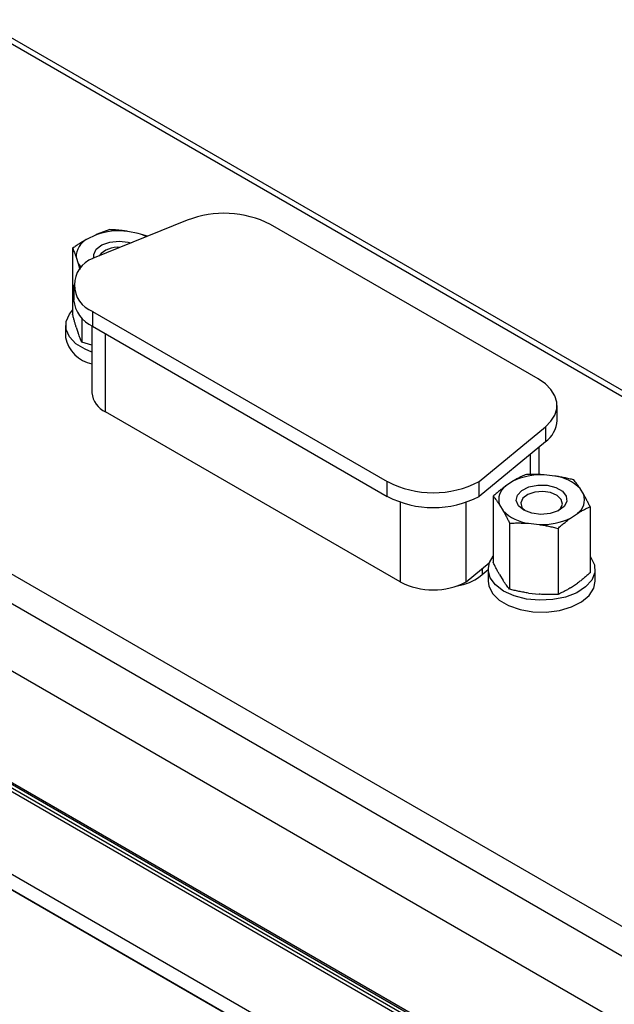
# Model space of a CAD drawing. Header units: inches. Extents: x 5.2 to 30.7, y 2.4 to 19.4.
# Tile 48 of 49: x 26.5 to 27.8, y 17.3 to 19.4. Entities that reach past the tile are written whole.
import ezdxf

# ---------------------------------------------------------------- set-up
doc = ezdxf.new("R2010")
doc.units = ezdxf.units.IN
doc.header["$MEASUREMENT"] = 0

msp = doc.modelspace()

# ---------------------------------------------------------------- linework, layer by layer
at = {"color": 7, "linetype": 'Continuous', "lineweight": 25}
for p, q in [((29.2377, 17.8076), (26.4117, 19.439)), ((29.1977, 17.8171), (26.4117, 19.4255)), ((26.8671, 18.9988), (26.6594, 18.9148)), ((27.6374, 18.6502), (27.0496, 18.9895)), ((26.6653, 18.9662), (26.6471, 18.9572)), ((26.7596, 18.9696), (26.7369, 18.9741)), ((26.7798, 18.9635), (26.7596, 18.9696)), ((26.6153, 18.9372), (26.6153, 18.7922)), ((26.6232, 18.9174), (26.6277, 18.9038)), ((26.6277, 18.9038), (26.6315, 18.8905)), ((26.6177, 18.8566), (26.6177, 18.824)), ((25.4041, 18.8438), (28.1901, 17.2355)), ((28.1901, 17.1701), (25.3475, 18.8111)), ((26.6594, 18.7985), (27.3064, 18.425)), ((26.6594, 18.7985), (26.6594, 18.7658)), ((26.6, 18.7676), (26.6, 18.7415)), ((26.6232, 18.7643), (26.6277, 18.7507)), ((26.6356, 18.784), (26.6356, 18.7309)), ((26.6577, 18.7668), (26.6577, 18.6198)), ((26.6594, 18.7658), (27.3064, 18.3923)), ((25.2273, 18.7335), (28.3103, 16.9538)), ((26.6577, 18.7242), (26.6356, 18.7309)), ((27.6792, 18.5594), (27.6792, 18.5921)), ((27.3347, 18.2045), (26.6877, 18.578)), ((27.5079, 18.425), (27.6534, 18.5449)), ((27.6534, 18.5449), (27.6534, 18.5122)), ((27.6534, 18.5122), (27.5079, 18.3923)), ((25.2273, 18.4886), (28.3103, 16.7088)), ((27.6396, 18.4398), (27.6396, 18.5008)), ((27.6743, 18.4371), (27.6507, 18.4397)), ((25.3334, 18.4233), (28.2042, 16.7659)), ((27.3064, 18.3923), (27.3064, 18.425)), ((27.5079, 18.3923), (27.5079, 18.425)), ((27.5819, 18.4257), (27.5662, 18.4151)), ((28.1894, 16.7582), (25.3326, 18.4073)), ((28.1964, 16.7623), (25.3397, 18.4114)), ((27.7377, 18.3966), (27.7297, 18.4097)), ((27.4796, 18.2045), (27.4796, 18.3796)), ((27.5388, 18.3926), (27.5388, 18.2477)), ((27.5528, 18.3738), (27.5608, 18.3607)), ((27.7086, 18.3447), (27.7242, 18.3552)), ((27.7516, 18.3696), (27.7516, 18.2247)), ((27.5748, 18.3337), (27.5748, 18.1887)), ((27.6162, 18.3333), (27.6398, 18.3307)), ((27.6812, 18.3222), (27.6812, 18.1772)), ((27.4796, 18.2045), (27.5303, 18.2463)), ((27.51, 18.2171), (27.5277, 18.2317)), ((27.5277, 18.2321), (27.5277, 18.206)), ((27.7627, 18.206), (27.7627, 18.2321)), ((27.5528, 18.2207), (27.5608, 18.2076)), ((27.7086, 18.1916), (27.7242, 18.2021)), ((27.6162, 18.1802), (27.6398, 18.1776)), ((28.0148, 16.6774), (25.505, 18.1262)), ((25.505, 18.0927), (28.0148, 16.6438)), ((25.5057, 18.0931), (28.0155, 16.6442))]:
    msp.add_line(p, q, dxfattribs=at)
at = {"color": 1, "linetype": 'Continuous', "lineweight": 25}
for p, q in [((26.6877, 18.578), (26.6877, 18.7495)), ((27.6211, 18.4399), (27.6211, 18.4856)), ((27.3347, 18.3796), (27.3347, 18.2045)), ((27.5148, 18.2334), (27.5148, 18.221))]:
    msp.add_line(p, q, dxfattribs=at)
at = {"color": 7, "linetype": 'Continuous', "lineweight": 25, "flags": 128}
for points in [[(26.6623, 18.916), (26.6619, 18.9236), (26.6674, 18.935), (26.6797, 18.9445), (26.6971, 18.9508), (26.7173, 18.953), (26.7375, 18.9509), (26.7442, 18.9491)], [(26.6277, 18.9038), (26.631, 18.8987), (26.6341, 18.895)], [(26.6577, 18.7093), (26.6427, 18.7154), (26.6225, 18.7277), (26.6083, 18.7426), (26.6009, 18.7591), (26.6009, 18.7761), (26.6082, 18.7926), (26.6153, 18.8011)], [(27.6534, 18.5449), (27.6658, 18.5573), (27.6743, 18.5708), (27.6786, 18.5849), (27.6786, 18.5992), (27.6743, 18.6133), (27.6658, 18.6268), (27.6534, 18.6392), (27.6374, 18.6502)], [(27.6638, 18.3548), (27.6435, 18.353), (27.6235, 18.3555), (27.6063, 18.362), (27.5945, 18.3717), (27.5895, 18.3832), (27.592, 18.395), (27.6017, 18.4054), (27.6173, 18.4131), (27.6367, 18.417), (27.6572, 18.4167), (27.6761, 18.4121), (27.6908, 18.4038), (27.6994, 18.393), (27.7007, 18.3812), (27.6944, 18.3699), (27.6816, 18.3607), (27.6638, 18.3548)], [(27.6808, 18.3604), (27.6866, 18.3656), (27.691, 18.3756), (27.6885, 18.3858), (27.6794, 18.3947), (27.665, 18.4009), (27.6477, 18.4035), (27.63, 18.402), (27.6146, 18.3967), (27.6039, 18.3885), (27.5995, 18.3785), (27.602, 18.3682), (27.6096, 18.3604)], [(27.7516, 18.2609), (27.7534, 18.2586), (27.7614, 18.2422), (27.7621, 18.2252), (27.7555, 18.2087), (27.7419, 18.1936), (27.7223, 18.1809), (27.6978, 18.1714), (27.6701, 18.1658), (27.6407, 18.1643), (27.6117, 18.1671), (27.5847, 18.1739), (27.5616, 18.1845), (27.5437, 18.198), (27.5322, 18.2136), (27.5278, 18.2304), (27.5307, 18.2473), (27.5388, 18.2609)], [(27.5277, 18.206), (27.5291, 18.1958), (27.5371, 18.1795), (27.5519, 18.1648), (27.5726, 18.1527), (27.5978, 18.1439), (27.626, 18.139), (27.6555, 18.1384), (27.6843, 18.142)], [(27.6843, 18.142), (27.7106, 18.1496), (27.7328, 18.1607), (27.7495, 18.1747), (27.7597, 18.1907), (27.7627, 18.206)]]:
    msp.add_lwpolyline(points, dxfattribs=at)
at = {"color": 7, "linetype": 'Continuous', "lineweight": 25}
for centre, radius, start, end in [((26.9481, 18.7911), 0.2229, 62.9112, 111.3061), ((26.7175, 18.8221), 0.1533, 82.7078, 109.9135), ((26.7282, 18.8583), 0.1157, 64.5304, 74.2324), ((26.667, 18.9181), 0.0438, 116.9835, 180.9443), ((26.7136, 18.8877), 0.0516, 83.6112, 140.408), ((26.6815, 18.8566), 0.0622, 110.7834, 249.2166), ((26.689, 18.8311), 0.0717, 185.6948, 245.6253), ((26.6717, 18.7546), 0.0728, 190.3617, 258.9219), ((26.709, 18.6249), 0.0516, 185.6948, 245.6253), ((27.6177, 18.5623), 0.0615, 305.4554, 357.2603), ((27.6436, 18.2981), 0.1417, 87.1475, 115.8297), ((27.4072, 18.6194), 0.219, 242.6097, 297.3903), ((27.6611, 18.3407), 0.0973, 45.1553, 82.1857), ((27.5882, 18.3852), 0.0371, 126.1729, 197.8895), ((27.7023, 18.3852), 0.0371, 306.1729, 17.8895), ((27.4072, 18.5868), 0.219, 242.6097, 297.3903), ((27.6294, 18.4297), 0.0973, 225.1553, 262.1857), ((27.6468, 18.4723), 0.1417, 267.1475, 295.8297), ((27.4072, 18.3444), 0.1575, 242.6097, 297.3903), ((27.4426, 18.3058), 0.1114, 279.3926, 307.2287)]:
    msp.add_arc(centre, radius, start, end, dxfattribs=at)
for points, knots in [([(26.6971, 18.978), (26.6945, 18.9772), (26.6892, 18.9756), (26.6812, 18.9728), (26.6733, 18.9697), (26.6679, 18.9674), (26.6653, 18.9662)], [0, 0, 0, 0, 0.253173, 0.499586, 0.751537, 1, 1, 1, 1]), ([(26.7369, 18.9741), (26.7336, 18.9746), (26.7269, 18.9757), (26.717, 18.9767), (26.7071, 18.9776), (26.7005, 18.9779), (26.6971, 18.978)], [0, 0, 0, 0, 0.248239, 0.500012, 0.746601, 1, 1, 1, 1]), ([(26.6471, 18.9572), (26.6445, 18.9557), (26.6391, 18.9527), (26.6312, 18.9478), (26.6232, 18.9426), (26.6179, 18.939), (26.6153, 18.9372)], [0, 0, 0, 0, 0.248239, 0.500012, 0.746601, 1, 1, 1, 1]), ([(26.6153, 18.9372), (26.6159, 18.9357), (26.6172, 18.9327), (26.6192, 18.9279), (26.6212, 18.9229), (26.6225, 18.9192), (26.6232, 18.9174)], [0, 0, 0, 0, 0.253907, 0.501121, 0.75235, 1, 1, 1, 1]), ([(26.6232, 18.7643), (26.6225, 18.7664), (26.6212, 18.7708), (26.6192, 18.7776), (26.6172, 18.7848), (26.6159, 18.7897), (26.6153, 18.7922)], [0, 0, 0, 0, 0.247627, 0.498879, 0.74607, 1, 1, 1, 1]), ([(26.6356, 18.7309), (26.635, 18.7324), (26.6336, 18.7353), (26.6317, 18.7401), (26.6297, 18.7452), (26.6284, 18.7488), (26.6277, 18.7507)], [0, 0, 0, 0, 0.254128, 0.501493, 0.752498, 1, 1, 1, 1]), ([(27.6093, 18.4401), (27.607, 18.439), (27.6025, 18.4369), (27.5956, 18.4335), (27.5888, 18.4298), (27.5842, 18.427), (27.5819, 18.4257)], [0, 0, 0, 0, 0.253173, 0.499586, 0.751537, 1, 1, 1, 1]), ([(27.6507, 18.4397), (27.6472, 18.4399), (27.6403, 18.4403), (27.63, 18.4405), (27.6196, 18.4404), (27.6128, 18.4402), (27.6093, 18.4401)], [0, 0, 0, 0, 0.248239, 0.500012, 0.746601, 1, 1, 1, 1]), ([(27.7157, 18.4286), (27.7122, 18.4294), (27.7054, 18.4312), (27.695, 18.4335), (27.6847, 18.4355), (27.6777, 18.4366), (27.6743, 18.4371)], [0, 0, 0, 0, 0.253007, 0.499257, 0.751372, 1, 1, 1, 1]), ([(27.7297, 18.4097), (27.7285, 18.4114), (27.7262, 18.4149), (27.7227, 18.4197), (27.7192, 18.4243), (27.7169, 18.4271), (27.7157, 18.4286)], [0, 0, 0, 0, 0.247627, 0.498879, 0.74607, 1, 1, 1, 1]), ([(27.5662, 18.4151), (27.564, 18.4134), (27.5594, 18.41), (27.5525, 18.4045), (27.5457, 18.3987), (27.5411, 18.3947), (27.5388, 18.3926)], [0, 0, 0, 0, 0.248239, 0.500012, 0.746601, 1, 1, 1, 1]), ([(27.7516, 18.3696), (27.7505, 18.372), (27.7481, 18.3768), (27.7446, 18.3838), (27.7411, 18.3904), (27.7388, 18.3946), (27.7377, 18.3966)], [0, 0, 0, 0, 0.254128, 0.501493, 0.752498, 1, 1, 1, 1]), ([(27.5388, 18.3926), (27.54, 18.3912), (27.5423, 18.3884), (27.5458, 18.3838), (27.5493, 18.379), (27.5517, 18.3755), (27.5528, 18.3738)], [0, 0, 0, 0, 0.253907, 0.501121, 0.75235, 1, 1, 1, 1]), ([(27.5608, 18.3607), (27.562, 18.3586), (27.5643, 18.3544), (27.5678, 18.3478), (27.5713, 18.3409), (27.5736, 18.3361), (27.5748, 18.3337)], [0, 0, 0, 0, 0.247479, 0.498507, 0.745849, 1, 1, 1, 1]), ([(27.7242, 18.3552), (27.7265, 18.3566), (27.7311, 18.3594), (27.7379, 18.363), (27.7448, 18.3665), (27.7493, 18.3686), (27.7516, 18.3696)], [0, 0, 0, 0, 0.248239, 0.500012, 0.746601, 1, 1, 1, 1]), ([(27.5748, 18.3337), (27.5782, 18.3338), (27.5851, 18.334), (27.5954, 18.3341), (27.6058, 18.3339), (27.6127, 18.3335), (27.6162, 18.3333)], [0, 0, 0, 0, 0.253007, 0.499257, 0.751372, 1, 1, 1, 1]), ([(27.6812, 18.3222), (27.6835, 18.3242), (27.688, 18.3283), (27.6949, 18.334), (27.7017, 18.3396), (27.7063, 18.343), (27.7086, 18.3447)], [0, 0, 0, 0, 0.253173, 0.499586, 0.751537, 1, 1, 1, 1]), ([(27.6398, 18.3307), (27.6432, 18.3302), (27.6502, 18.3291), (27.6605, 18.3271), (27.6709, 18.3248), (27.6777, 18.323), (27.6812, 18.3222)], [0, 0, 0, 0, 0.248239, 0.500012, 0.746601, 1, 1, 1, 1]), ([(27.5528, 18.2207), (27.5517, 18.2227), (27.5493, 18.2269), (27.5458, 18.2335), (27.5423, 18.2404), (27.54, 18.2452), (27.5388, 18.2477)], [0, 0, 0, 0, 0.247627, 0.498879, 0.74607, 1, 1, 1, 1]), ([(27.7516, 18.2247), (27.7493, 18.2226), (27.7448, 18.2186), (27.738, 18.2128), (27.7311, 18.2073), (27.7265, 18.2038), (27.7242, 18.2021)], [0, 0, 0, 0, 0.253007, 0.499257, 0.751372, 1, 1, 1, 1]), ([(27.5748, 18.1887), (27.5736, 18.1901), (27.5713, 18.193), (27.5678, 18.1975), (27.5643, 18.2023), (27.562, 18.2058), (27.5608, 18.2076)], [0, 0, 0, 0, 0.254128, 0.501493, 0.752498, 1, 1, 1, 1]), ([(27.6162, 18.1802), (27.6127, 18.1807), (27.6058, 18.1818), (27.5955, 18.1838), (27.5851, 18.1861), (27.5783, 18.1878), (27.5748, 18.1887)], [0, 0, 0, 0, 0.248239, 0.500012, 0.746601, 1, 1, 1, 1]), ([(27.7086, 18.1916), (27.7063, 18.1902), (27.7017, 18.1875), (27.6949, 18.1838), (27.688, 18.1803), (27.6835, 18.1783), (27.6812, 18.1772)], [0, 0, 0, 0, 0.2482385, 0.5000119, 0.7466015, 1, 1, 1, 1]), ([(27.6812, 18.1772), (27.6777, 18.1771), (27.6709, 18.1768), (27.6605, 18.1768), (27.6502, 18.177), (27.6432, 18.1774), (27.6398, 18.1776)], [0, 0, 0, 0, 0.253173, 0.499586, 0.751537, 1, 1, 1, 1])]:
    msp.add_open_spline(points, degree=3, knots=knots, dxfattribs=at)

doc.saveas('drawing.dxf')
